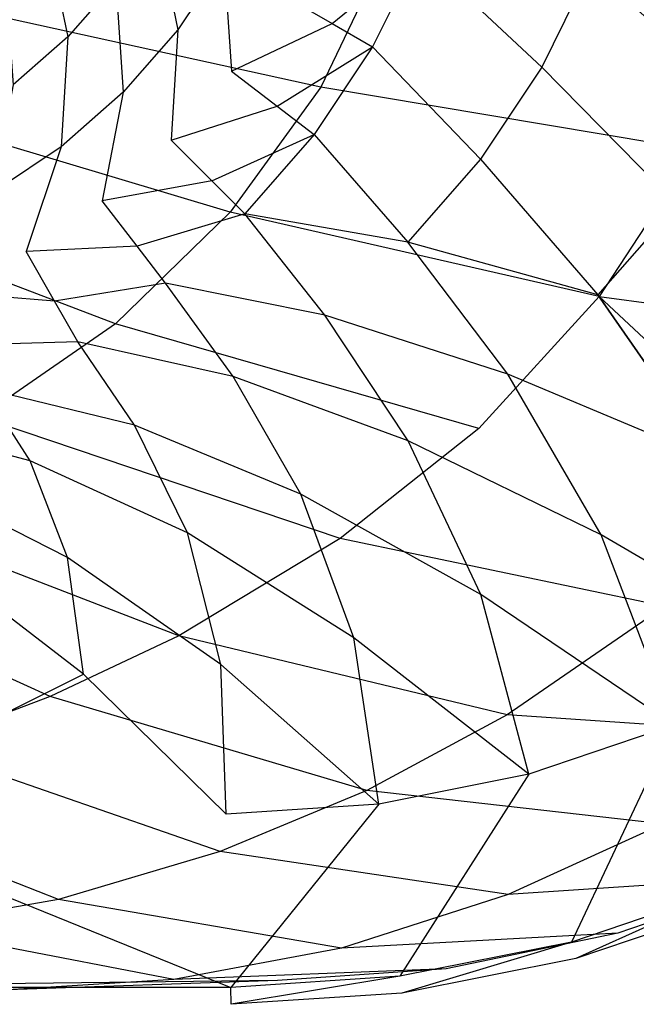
# Model space of a CAD drawing. Extents: x 0 to 1.9, y -0.8 to 0.
# Tile 16 of 21: x 1.44 to 1.62, y -0.8 to -0.51. Entities that reach past the tile are written whole.
import ezdxf

# ---------------------------------------------------------------- set-up
doc = ezdxf.new("R2010")
doc.units = 0
for name, color, linetype in [('L10_UBA190NAT9C0V_01_2___REPLAC', 7, 'CONTINUOUS'), ('L11_UBA190NAT9C0V_01_1___REPLAC', 7, 'CONTINUOUS'), ('L7_UBA190NAT9C0V_01_5___REPLACE', 7, 'CONTINUOUS'), ('L8_UBA190NAT9C0V_01_4___REPLACE', 7, 'CONTINUOUS'), ('L9_UBA190NAT9C0V_01_3___REPLACE', 7, 'CONTINUOUS')]:
    doc.layers.add(name, color=color, linetype=linetype)

msp = doc.modelspace()

# ---------------------------------------------------------------- linework, layer by layer
at = {"layer": 'L10_UBA190NAT9C0V_01_2___REPLAC', "color": 8}
for points, invisible_edges in [([(1.603176, -0.788676, 0.676787), (1.652693, -0.771867, 0.654397), (1.603176, -0.788676, 0.646787), (1.603176, -0.788676, 0.676787)], 13), ([(1.652693, -0.771867, 0.654397), (1.603176, -0.788676, 0.676787), (1.652693, -0.771867, 0.684397), (1.652693, -0.771867, 0.654397)], 14), ([(1.551879, -0.79888, 0.669437), (1.603176, -0.788676, 0.646787), (1.551879, -0.79888, 0.639437), (1.551879, -0.79888, 0.669437)], 13), ([(1.603176, -0.788676, 0.646787), (1.551879, -0.79888, 0.669437), (1.603176, -0.788676, 0.676787), (1.603176, -0.788676, 0.646787)], 14), ([(1.501486, -0.802183, 0.662745), (1.551879, -0.79888, 0.639437), (1.501486, -0.802183, 0.632745), (1.501486, -0.802183, 0.662745)], 13), ([(1.551879, -0.79888, 0.639437), (1.501486, -0.802183, 0.662745), (1.551879, -0.79888, 0.669437), (1.551879, -0.79888, 0.639437)], 14), ([(1.374712, -0.802183, 0.618445), (0.525288, -0.802183, 0.618445), (1.501486, -0.802183, 0.632745), (1.374712, -0.802183, 0.618445)], 15), ([(1.501486, -0.802183, 0.632745), (0.525288, -0.802183, 0.618445), (0.95, -0.802183, 0.62765), (1.501486, -0.802183, 0.632745)], 15), ([(1.501486, -0.802183, 0.632745), (0.95, -0.802183, 0.62765), (1.056338, -0.802183, 0.628951), (1.501486, -0.802183, 0.632745)], 15), ([(1.501486, -0.802183, 0.632745), (1.056338, -0.802183, 0.628951), (1.162612, -0.802183, 0.632852), (1.501486, -0.802183, 0.632745)], 15), ([(1.501486, -0.802183, 0.632745), (1.162612, -0.802183, 0.632852), (1.268759, -0.802183, 0.639352), (1.501486, -0.802183, 0.632745)], 15), ([(1.501486, -0.802183, 0.632745), (1.268759, -0.802183, 0.639352), (1.374712, -0.802183, 0.648445), (1.501486, -0.802183, 0.632745)], 15), ([(1.501486, -0.802183, 0.632745), (1.374712, -0.802183, 0.648445), (1.501486, -0.802183, 0.662745), (1.501486, -0.802183, 0.632745)], 15)]:
    msp.add_3dface(points, dxfattribs=dict(at, invisible_edges=invisible_edges))
at = {"layer": 'L11_UBA190NAT9C0V_01_1___REPLAC', "color": 8, "invisible_edges": 14}
for points in [[(1.527948, -0.531716, 0.195561), (1.401367, -0.503932, 0.114), (1.418084, -0.472917, 0.114), (1.527948, -0.531716, 0.195561)], [(1.547286, -0.491276, 0.195518), (1.527948, -0.531716, 0.195561), (1.418084, -0.472917, 0.114), (1.547286, -0.491276, 0.195518)], [(1.638296, -0.550236, 0.297356), (1.527948, -0.531716, 0.195561), (1.547286, -0.491276, 0.195518), (1.638296, -0.550236, 0.297356)], [(1.658848, -0.503355, 0.297637), (1.638296, -0.550236, 0.297356), (1.547286, -0.491276, 0.195518), (1.658848, -0.503355, 0.297637)], [(1.501227, -0.568572, 0.195585), (1.377963, -0.531683, 0.114), (1.401367, -0.503932, 0.114), (1.501227, -0.568572, 0.195585)], [(1.527948, -0.531716, 0.195561), (1.501227, -0.568572, 0.195585), (1.401367, -0.503932, 0.114), (1.527948, -0.531716, 0.195561)], [(1.46735, -0.601494, 0.195597), (1.347872, -0.556169, 0.114), (1.377963, -0.531683, 0.114), (1.46735, -0.601494, 0.195597)], [(1.501227, -0.568572, 0.195585), (1.46735, -0.601494, 0.195597), (1.377963, -0.531683, 0.114), (1.501227, -0.568572, 0.195585)], [(1.61008, -0.593451, 0.296916), (1.501227, -0.568572, 0.195585), (1.527948, -0.531716, 0.195561), (1.61008, -0.593451, 0.296916)], [(1.638296, -0.550236, 0.297356), (1.61008, -0.593451, 0.296916), (1.527948, -0.531716, 0.195561), (1.638296, -0.550236, 0.297356)], [(1.638296, -0.550236, 0.297356), (1.704522, -0.606319, 0.417992), (1.61008, -0.593451, 0.296916), (1.638296, -0.550236, 0.297356)], [(1.46735, -0.601494, 0.195597), (1.427555, -0.628998, 0.195069), (1.347872, -0.556169, 0.114), (1.46735, -0.601494, 0.195597)], [(1.574578, -0.632396, 0.296345), (1.46735, -0.601494, 0.195597), (1.501227, -0.568572, 0.195585), (1.574578, -0.632396, 0.296345)], [(1.61008, -0.593451, 0.296916), (1.574578, -0.632396, 0.296345), (1.501227, -0.568572, 0.195585), (1.61008, -0.593451, 0.296916)], [(1.61008, -0.593451, 0.296916), (1.669556, -0.648876, 0.416245), (1.574578, -0.632396, 0.296345), (1.61008, -0.593451, 0.296916)], [(1.61008, -0.593451, 0.296916), (1.704522, -0.606319, 0.417992), (1.669556, -0.648876, 0.416245), (1.61008, -0.593451, 0.296916)], [(1.53366, -0.664823, 0.294896), (1.427555, -0.628998, 0.195069), (1.46735, -0.601494, 0.195597), (1.53366, -0.664823, 0.294896)], [(1.574578, -0.632396, 0.296345), (1.53366, -0.664823, 0.294896), (1.46735, -0.601494, 0.195597), (1.574578, -0.632396, 0.296345)], [(1.486008, -0.693508, 0.293809), (1.380896, -0.653033, 0.194834), (1.427555, -0.628998, 0.195069), (1.486008, -0.693508, 0.293809)], [(1.53366, -0.664823, 0.294896), (1.486008, -0.693508, 0.293809), (1.427555, -0.628998, 0.195069), (1.53366, -0.664823, 0.294896)], [(1.629408, -0.684863, 0.413479), (1.53366, -0.664823, 0.294896), (1.574578, -0.632396, 0.296345), (1.629408, -0.684863, 0.413479)], [(1.669556, -0.648876, 0.416245), (1.629408, -0.684863, 0.413479), (1.574578, -0.632396, 0.296345), (1.669556, -0.648876, 0.416245)], [(1.448072, -0.711433, 0.293021), (1.348408, -0.665965, 0.194838), (1.380896, -0.653033, 0.194834), (1.448072, -0.711433, 0.293021)], [(1.486008, -0.693508, 0.293809), (1.448072, -0.711433, 0.293021), (1.380896, -0.653033, 0.194834), (1.486008, -0.693508, 0.293809)], [(1.582963, -0.716769, 0.410924), (1.486008, -0.693508, 0.293809), (1.53366, -0.664823, 0.294896), (1.582963, -0.716769, 0.410924)], [(1.629408, -0.684863, 0.413479), (1.582963, -0.716769, 0.410924), (1.53366, -0.664823, 0.294896), (1.629408, -0.684863, 0.413479)], [(1.448072, -0.711433, 0.293021), (1.409001, -0.726216, 0.292566), (1.348408, -0.665965, 0.194838), (1.448072, -0.711433, 0.293021)], [(1.671761, -0.722817, 0.546181), (1.582963, -0.716769, 0.410924), (1.629408, -0.684863, 0.413479), (1.671761, -0.722817, 0.546181)], [(1.541546, -0.739097, 0.408548), (1.448072, -0.711433, 0.293021), (1.486008, -0.693508, 0.293809), (1.541546, -0.739097, 0.408548)], [(1.582963, -0.716769, 0.410924), (1.541546, -0.739097, 0.408548), (1.486008, -0.693508, 0.293809), (1.582963, -0.716769, 0.410924)], [(1.498276, -0.757097, 0.406453), (1.409001, -0.726216, 0.292566), (1.448072, -0.711433, 0.293021), (1.498276, -0.757097, 0.406453)], [(1.541546, -0.739097, 0.408548), (1.498276, -0.757097, 0.406453), (1.448072, -0.711433, 0.293021), (1.541546, -0.739097, 0.408548)], [(1.628829, -0.748957, 0.541418), (1.541546, -0.739097, 0.408548), (1.582963, -0.716769, 0.410924), (1.628829, -0.748957, 0.541418)], [(1.671761, -0.722817, 0.546181), (1.628829, -0.748957, 0.541418), (1.582963, -0.716769, 0.410924), (1.671761, -0.722817, 0.546181)], [(1.450537, -0.77123, 0.405731), (1.365222, -0.738134, 0.293541), (1.409001, -0.726216, 0.292566), (1.450537, -0.77123, 0.405731)], [(1.498276, -0.757097, 0.406453), (1.450537, -0.77123, 0.405731), (1.409001, -0.726216, 0.292566), (1.498276, -0.757097, 0.406453)], [(1.450537, -0.77123, 0.405731), (1.403944, -0.77936, 0.404203), (1.365222, -0.738134, 0.293541), (1.450537, -0.77123, 0.405731)], [(1.583228, -0.769839, 0.536742), (1.498276, -0.757097, 0.406453), (1.541546, -0.739097, 0.408548), (1.583228, -0.769839, 0.536742)], [(1.628829, -0.748957, 0.541418), (1.583228, -0.769839, 0.536742), (1.541546, -0.739097, 0.408548), (1.628829, -0.748957, 0.541418)], [(1.663855, -0.764442, 0.683434), (1.583228, -0.769839, 0.536742), (1.628829, -0.748957, 0.541418), (1.663855, -0.764442, 0.683434)], [(1.534008, -0.785596, 0.532866), (1.450537, -0.77123, 0.405731), (1.498276, -0.757097, 0.406453), (1.534008, -0.785596, 0.532866)], [(1.583228, -0.769839, 0.536742), (1.534008, -0.785596, 0.532866), (1.498276, -0.757097, 0.406453), (1.583228, -0.769839, 0.536742)], [(1.663855, -0.764442, 0.683434), (1.615635, -0.781233, 0.674947), (1.583228, -0.769839, 0.536742), (1.663855, -0.764442, 0.683434)], [(1.48457, -0.794833, 0.528663), (1.403944, -0.77936, 0.404203), (1.450537, -0.77123, 0.405731), (1.48457, -0.794833, 0.528663)], [(1.534008, -0.785596, 0.532866), (1.48457, -0.794833, 0.528663), (1.450537, -0.77123, 0.405731), (1.534008, -0.785596, 0.532866)], [(1.615635, -0.781233, 0.674947), (1.534008, -0.785596, 0.532866), (1.583228, -0.769839, 0.536742), (1.615635, -0.781233, 0.674947)], [(1.48457, -0.794833, 0.528663), (1.435586, -0.797957, 0.524985), (1.403944, -0.77936, 0.404203), (1.48457, -0.794833, 0.528663)], [(1.615635, -0.781233, 0.674947), (1.564958, -0.791726, 0.666986), (1.534008, -0.785596, 0.532866), (1.615635, -0.781233, 0.674947)], [(1.564958, -0.791726, 0.666986), (1.48457, -0.794833, 0.528663), (1.534008, -0.785596, 0.532866), (1.564958, -0.791726, 0.666986)], [(1.564958, -0.791726, 0.666986), (1.515186, -0.795205, 0.659717), (1.48457, -0.794833, 0.528663), (1.564958, -0.791726, 0.666986)], [(1.515186, -0.795205, 0.659717), (1.38569, -0.796686, 0.644811), (1.435586, -0.797957, 0.524985), (1.515186, -0.795205, 0.659717)], [(1.515186, -0.795205, 0.659717), (1.435586, -0.797957, 0.524985), (1.48457, -0.794833, 0.528663), (1.515186, -0.795205, 0.659717)]]:
    msp.add_3dface(points, dxfattribs=at)
at = {"layer": 'L7_UBA190NAT9C0V_01_5___REPLACE', "color": 8}
for points, invisible_edges in [([(1.603176, -0.788676, 0.676787), (1.650857, -0.767244, 0.6889), (1.601942, -0.783848, 0.681383), (1.603176, -0.788676, 0.676787)], 13), ([(1.650857, -0.767244, 0.6889), (1.603176, -0.788676, 0.676787), (1.652693, -0.771867, 0.684397), (1.650857, -0.767244, 0.6889)], 14), ([(1.551879, -0.79888, 0.669437), (1.601942, -0.783848, 0.681383), (1.55127, -0.793927, 0.674122), (1.551879, -0.79888, 0.669437)], 13), ([(1.601942, -0.783848, 0.681383), (1.551879, -0.79888, 0.669437), (1.603176, -0.788676, 0.676787), (1.601942, -0.783848, 0.681383)], 14), ([(1.501486, -0.802183, 0.662745), (1.55127, -0.793927, 0.674122), (1.501354, -0.797191, 0.667493), (1.501486, -0.802183, 0.662745)], 13), ([(1.55127, -0.793927, 0.674122), (1.501486, -0.802183, 0.662745), (1.551879, -0.79888, 0.669437), (1.55127, -0.793927, 0.674122)], 14), ([(1.501354, -0.797191, 0.667493), (1.374735, -0.797188, 0.65321), (1.375206, -0.802183, 0.64847), (1.501354, -0.797191, 0.667493)], 14), ([(1.501486, -0.802183, 0.662745), (1.501354, -0.797191, 0.667493), (1.375206, -0.802183, 0.64847), (1.501486, -0.802183, 0.662745)], 14)]:
    msp.add_3dface(points, dxfattribs=dict(at, invisible_edges=invisible_edges))
at = {"layer": 'L8_UBA190NAT9C0V_01_4___REPLACE', "color": 8}
for points, invisible_edges in [([(1.601942, -0.783848, 0.681383), (1.632026, -0.71983, 0.6838), (1.589293, -0.734336, 0.677233), (1.601942, -0.783848, 0.681383)], 13), ([(1.632026, -0.71983, 0.6838), (1.601942, -0.783848, 0.681383), (1.650857, -0.767244, 0.6889), (1.632026, -0.71983, 0.6838)], 14), ([(1.55127, -0.793927, 0.674122), (1.589293, -0.734336, 0.677233), (1.545032, -0.74314, 0.670891), (1.55127, -0.793927, 0.674122)], 13), ([(1.589293, -0.734336, 0.677233), (1.55127, -0.793927, 0.674122), (1.601942, -0.783848, 0.681383), (1.589293, -0.734336, 0.677233)], 14), ([(1.501354, -0.797191, 0.667493), (1.545032, -0.74314, 0.670891), (1.5, -0.746091, 0.664911), (1.501354, -0.797191, 0.667493)], 13), ([(1.545032, -0.74314, 0.670891), (1.501354, -0.797191, 0.667493), (1.55127, -0.793927, 0.674122), (1.545032, -0.74314, 0.670891)], 14), ([(1.501354, -0.797191, 0.667493), (1.374974, -0.746091, 0.650808), (1.374735, -0.797188, 0.65321), (1.501354, -0.797191, 0.667493)], 13), ([(1.374974, -0.746091, 0.650808), (1.501354, -0.797191, 0.667493), (1.5, -0.746091, 0.664911), (1.374974, -0.746091, 0.650808)], 14)]:
    msp.add_3dface(points, dxfattribs=dict(at, invisible_edges=invisible_edges))
at = {"layer": 'L9_UBA190NAT9C0V_01_3___REPLACE', "color": 8}
for points, invisible_edges in [([(1.453311, -0.516859, 0.182819), (1.446627, -0.484796, 0.17), (1.434768, -0.498319, 0.17), (1.453311, -0.516859, 0.182819)], 13), ([(1.446627, -0.484796, 0.17), (1.453311, -0.516859, 0.182819), (1.467431, -0.500757, 0.182819), (1.446627, -0.484796, 0.17)], 14), ([(1.485766, -0.514825, 0.199228), (1.479329, -0.48295, 0.182819), (1.467431, -0.500757, 0.182819), (1.485766, -0.514825, 0.199228)], 13), ([(1.479329, -0.48295, 0.182819), (1.485766, -0.514825, 0.199228), (1.499344, -0.494505, 0.199228), (1.479329, -0.48295, 0.182819)], 14), ([(1.544233, -0.486704, 0.242819), (1.516664, -0.504505, 0.219228), (1.53129, -0.51295, 0.242819), (1.544233, -0.486704, 0.242819)], 13), ([(1.53129, -0.51295, 0.242819), (1.556962, -0.491979, 0.27), (1.544233, -0.486704, 0.242819), (1.53129, -0.51295, 0.242819)], 14), ([(1.556962, -0.491979, 0.27), (1.53129, -0.51295, 0.242819), (1.543222, -0.519841, 0.27), (1.556962, -0.491979, 0.27)], 13), ([(1.556962, -0.491979, 0.27), (1.543222, -0.519841, 0.27), (1.593133, -0.525826, 0.389254), (1.556962, -0.491979, 0.27)], 14), ([(1.556962, -0.491979, 0.27), (1.593133, -0.525826, 0.389254), (1.60754, -0.496576, 0.390514), (1.556962, -0.491979, 0.27)], 14), ([(1.501633, -0.527, 0.219228), (1.499344, -0.494505, 0.199228), (1.485766, -0.514825, 0.199228), (1.501633, -0.527, 0.219228)], 13), ([(1.499344, -0.494505, 0.199228), (1.501633, -0.527, 0.219228), (1.516664, -0.504505, 0.219228), (1.499344, -0.494505, 0.199228)], 14), ([(1.434768, -0.498319, 0.17), (1.43721, -0.530979, 0.182819), (1.453311, -0.516859, 0.182819), (1.434768, -0.498319, 0.17)], 14), ([(1.60754, -0.496576, 0.390514), (1.593133, -0.525826, 0.389254), (1.652716, -0.536849, 0.503584), (1.60754, -0.496576, 0.390514)], 14), ([(1.60754, -0.496576, 0.390514), (1.652716, -0.536849, 0.503584), (1.668389, -0.505018, 0.50594), (1.60754, -0.496576, 0.390514)], 14), ([(1.469653, -0.5332, 0.199228), (1.467431, -0.500757, 0.182819), (1.453311, -0.516859, 0.182819), (1.469653, -0.5332, 0.199228)], 13), ([(1.467431, -0.500757, 0.182819), (1.469653, -0.5332, 0.199228), (1.485766, -0.514825, 0.199228), (1.467431, -0.500757, 0.182819)], 14), ([(1.501633, -0.527, 0.219228), (1.53129, -0.51295, 0.242819), (1.516664, -0.504505, 0.219228), (1.501633, -0.527, 0.219228)], 14), ([(1.53129, -0.51295, 0.242819), (1.501633, -0.527, 0.219228), (1.515032, -0.537283, 0.242819), (1.53129, -0.51295, 0.242819)], 13), ([(1.515032, -0.537283, 0.242819), (1.543222, -0.519841, 0.27), (1.53129, -0.51295, 0.242819), (1.515032, -0.537283, 0.242819)], 14), ([(1.451279, -0.549313, 0.199228), (1.453311, -0.516859, 0.182819), (1.43721, -0.530979, 0.182819), (1.451279, -0.549313, 0.199228)], 13), ([(1.453311, -0.516859, 0.182819), (1.451279, -0.549313, 0.199228), (1.469653, -0.5332, 0.199228), (1.453311, -0.516859, 0.182819)], 14), ([(1.483795, -0.547342, 0.219228), (1.485766, -0.514825, 0.199228), (1.469653, -0.5332, 0.199228), (1.483795, -0.547342, 0.219228)], 13), ([(1.485766, -0.514825, 0.199228), (1.483795, -0.547342, 0.219228), (1.501633, -0.527, 0.219228), (1.485766, -0.514825, 0.199228)], 14), ([(1.543222, -0.519841, 0.27), (1.515032, -0.537283, 0.242819), (1.525962, -0.545672, 0.27), (1.543222, -0.519841, 0.27)], 13), ([(1.543222, -0.519841, 0.27), (1.525962, -0.545672, 0.27), (1.575046, -0.552929, 0.387694), (1.543222, -0.519841, 0.27)], 14), ([(1.543222, -0.519841, 0.27), (1.575046, -0.552929, 0.387694), (1.593133, -0.525826, 0.389254), (1.543222, -0.519841, 0.27)], 14), ([(1.483795, -0.547342, 0.219228), (1.515032, -0.537283, 0.242819), (1.501633, -0.527, 0.219228), (1.483795, -0.547342, 0.219228)], 14), ([(1.593133, -0.525826, 0.389254), (1.575046, -0.552929, 0.387694), (1.633041, -0.566339, 0.500679), (1.593133, -0.525826, 0.389254)], 14), ([(1.593133, -0.525826, 0.389254), (1.633041, -0.566339, 0.500679), (1.652716, -0.536849, 0.503584), (1.593133, -0.525826, 0.389254)], 14), ([(1.43721, -0.530979, 0.182819), (1.430959, -0.562891, 0.199228), (1.451279, -0.549313, 0.199228), (1.43721, -0.530979, 0.182819)], 14), ([(1.463455, -0.56518, 0.219228), (1.469653, -0.5332, 0.199228), (1.451279, -0.549313, 0.199228), (1.463455, -0.56518, 0.219228)], 13), ([(1.469653, -0.5332, 0.199228), (1.463455, -0.56518, 0.219228), (1.483795, -0.547342, 0.219228), (1.469653, -0.5332, 0.199228)], 14), ([(1.515032, -0.537283, 0.242819), (1.483795, -0.547342, 0.219228), (1.495737, -0.559285, 0.242819), (1.515032, -0.537283, 0.242819)], 13), ([(1.495737, -0.559285, 0.242819), (1.525962, -0.545672, 0.27), (1.515032, -0.537283, 0.242819), (1.495737, -0.559285, 0.242819)], 14), ([(1.525962, -0.545672, 0.27), (1.495737, -0.559285, 0.242819), (1.505479, -0.569029, 0.27), (1.525962, -0.545672, 0.27)], 13), ([(1.525962, -0.545672, 0.27), (1.505479, -0.569029, 0.27), (1.553592, -0.577425, 0.385878), (1.525962, -0.545672, 0.27)], 14), ([(1.525962, -0.545672, 0.27), (1.553592, -0.577425, 0.385878), (1.575046, -0.552929, 0.387694), (1.525962, -0.545672, 0.27)], 14), ([(1.463455, -0.56518, 0.219228), (1.495737, -0.559285, 0.242819), (1.483795, -0.547342, 0.219228), (1.463455, -0.56518, 0.219228)], 13), ([(1.440959, -0.580212, 0.219228), (1.451279, -0.549313, 0.199228), (1.430959, -0.562891, 0.199228), (1.440959, -0.580212, 0.219228)], 13), ([(1.451279, -0.549313, 0.199228), (1.440959, -0.580212, 0.219228), (1.463455, -0.56518, 0.219228), (1.451279, -0.549313, 0.199228)], 14), ([(1.575046, -0.552929, 0.387694), (1.553592, -0.577425, 0.385878), (1.609705, -0.592991, 0.497309), (1.575046, -0.552929, 0.387694)], 14), ([(1.575046, -0.552929, 0.387694), (1.609705, -0.592991, 0.497309), (1.633041, -0.566339, 0.500679), (1.575046, -0.552929, 0.387694)], 14), ([(1.495737, -0.559285, 0.242819), (1.463455, -0.56518, 0.219228), (1.473735, -0.57858, 0.242819), (1.495737, -0.559285, 0.242819)], 14), ([(1.473735, -0.57858, 0.242819), (1.505479, -0.569029, 0.27), (1.495737, -0.559285, 0.242819), (1.473735, -0.57858, 0.242819)], 13), ([(1.430959, -0.562891, 0.199228), (1.416695, -0.592178, 0.219228), (1.440959, -0.580212, 0.219228), (1.430959, -0.562891, 0.199228)], 14), ([(1.440959, -0.580212, 0.219228), (1.473735, -0.57858, 0.242819), (1.463455, -0.56518, 0.219228), (1.440959, -0.580212, 0.219228)], 13), ([(1.505479, -0.569029, 0.27), (1.473735, -0.57858, 0.242819), (1.482122, -0.589513, 0.27), (1.505479, -0.569029, 0.27)], 14), ([(1.52914, -0.598901, 0.38385), (1.505479, -0.569029, 0.27), (1.482122, -0.589513, 0.27), (1.52914, -0.598901, 0.38385)], 14), ([(1.553592, -0.577425, 0.385878), (1.505479, -0.569029, 0.27), (1.52914, -0.598901, 0.38385), (1.553592, -0.577425, 0.385878)], 14), ([(1.633041, -0.566339, 0.500679), (1.609705, -0.592991, 0.497309), (1.67334, -0.615595, 0.603342), (1.633041, -0.566339, 0.500679)], 14), ([(1.583113, -0.616355, 0.49357), (1.553592, -0.577425, 0.385878), (1.52914, -0.598901, 0.38385), (1.583113, -0.616355, 0.49357)], 14), ([(1.609705, -0.592991, 0.497309), (1.553592, -0.577425, 0.385878), (1.583113, -0.616355, 0.49357), (1.609705, -0.592991, 0.497309)], 14), ([(1.416695, -0.592178, 0.219228), (1.449403, -0.594839, 0.242819), (1.440959, -0.580212, 0.219228), (1.416695, -0.592178, 0.219228)], 13), ([(1.473735, -0.57858, 0.242819), (1.440959, -0.580212, 0.219228), (1.449403, -0.594839, 0.242819), (1.473735, -0.57858, 0.242819)], 14), ([(1.449403, -0.594839, 0.242819), (1.482122, -0.589513, 0.27), (1.473735, -0.57858, 0.242819), (1.449403, -0.594839, 0.242819)], 13), ([(1.449403, -0.594839, 0.242819), (1.416695, -0.592178, 0.219228), (1.423157, -0.607782, 0.242819), (1.449403, -0.594839, 0.242819)], 14), ([(1.482122, -0.589513, 0.27), (1.449403, -0.594839, 0.242819), (1.456291, -0.606772, 0.27), (1.482122, -0.589513, 0.27)], 14), ([(1.50211, -0.616998, 0.381664), (1.482122, -0.589513, 0.27), (1.456291, -0.606772, 0.27), (1.50211, -0.616998, 0.381664)], 14), ([(1.52914, -0.598901, 0.38385), (1.482122, -0.589513, 0.27), (1.50211, -0.616998, 0.381664), (1.52914, -0.598901, 0.38385)], 14), ([(1.423157, -0.607782, 0.242819), (1.456291, -0.606772, 0.27), (1.449403, -0.594839, 0.242819), (1.423157, -0.607782, 0.242819)], 13), ([(1.64358, -0.641727, 0.598221), (1.609705, -0.592991, 0.497309), (1.583113, -0.616355, 0.49357), (1.64358, -0.641727, 0.598221)], 14), ([(1.609705, -0.592991, 0.497309), (1.64358, -0.641727, 0.598221), (1.67334, -0.615595, 0.603342), (1.609705, -0.592991, 0.497309)], 14), ([(1.55372, -0.636044, 0.489564), (1.52914, -0.598901, 0.38385), (1.50211, -0.616998, 0.381664), (1.55372, -0.636044, 0.489564)], 14), ([(1.583113, -0.616355, 0.49357), (1.52914, -0.598901, 0.38385), (1.55372, -0.636044, 0.489564), (1.583113, -0.616355, 0.49357)], 14), ([(1.456291, -0.606772, 0.27), (1.423157, -0.607782, 0.242819), (1.428428, -0.620513, 0.27), (1.456291, -0.606772, 0.27)], 14), ([(1.472961, -0.631419, 0.379374), (1.456291, -0.606772, 0.27), (1.428428, -0.620513, 0.27), (1.472961, -0.631419, 0.379374)], 14), ([(1.50211, -0.616998, 0.381664), (1.456291, -0.606772, 0.27), (1.472961, -0.631419, 0.379374), (1.50211, -0.616998, 0.381664)], 14), ([(1.522024, -0.651737, 0.485397), (1.50211, -0.616998, 0.381664), (1.472961, -0.631419, 0.379374), (1.522024, -0.651737, 0.485397)], 14), ([(1.55372, -0.636044, 0.489564), (1.50211, -0.616998, 0.381664), (1.522024, -0.651737, 0.485397), (1.55372, -0.636044, 0.489564)], 14), ([(1.610679, -0.663747, 0.592777), (1.583113, -0.616355, 0.49357), (1.55372, -0.636044, 0.489564), (1.610679, -0.663747, 0.592777)], 14), ([(1.64358, -0.641727, 0.598221), (1.583113, -0.616355, 0.49357), (1.610679, -0.663747, 0.592777), (1.64358, -0.641727, 0.598221)], 14), ([(1.442184, -0.641928, 0.377032), (1.428428, -0.620513, 0.27), (1.399011, -0.630499, 0.27), (1.442184, -0.641928, 0.377032)], 14), ([(1.472961, -0.631419, 0.379374), (1.428428, -0.620513, 0.27), (1.442184, -0.641928, 0.377032), (1.472961, -0.631419, 0.379374)], 14), ([(1.442184, -0.641928, 0.377032), (1.399011, -0.630499, 0.27), (1.4098, -0.648493, 0.374861), (1.442184, -0.641928, 0.377032)], 14), ([(1.488557, -0.663179, 0.48117), (1.472961, -0.631419, 0.379374), (1.442184, -0.641928, 0.377032), (1.488557, -0.663179, 0.48117)], 14), ([(1.522024, -0.651737, 0.485397), (1.472961, -0.631419, 0.379374), (1.488557, -0.663179, 0.48117), (1.522024, -0.651737, 0.485397)], 14), ([(1.575197, -0.681291, 0.587163), (1.55372, -0.636044, 0.489564), (1.522024, -0.651737, 0.485397), (1.575197, -0.681291, 0.587163)], 14), ([(1.610679, -0.663747, 0.592777), (1.55372, -0.636044, 0.489564), (1.575197, -0.681291, 0.587163), (1.610679, -0.663747, 0.592777)], 14), ([(1.6725, -0.69987, 0.69042), (1.64358, -0.641727, 0.598221), (1.610679, -0.663747, 0.592777), (1.6725, -0.69987, 0.69042)], 14), ([(1.453218, -0.670372, 0.477208), (1.442184, -0.641928, 0.377032), (1.4098, -0.648493, 0.374861), (1.453218, -0.670372, 0.477208)], 14), ([(1.488557, -0.663179, 0.48117), (1.442184, -0.641928, 0.377032), (1.453218, -0.670372, 0.477208), (1.488557, -0.663179, 0.48117)], 14), ([(1.453218, -0.670372, 0.477208), (1.4098, -0.648493, 0.374861), (1.416574, -0.672994, 0.473676), (1.453218, -0.670372, 0.477208)], 14), ([(1.537734, -0.69407, 0.581523), (1.522024, -0.651737, 0.485397), (1.488557, -0.663179, 0.48117), (1.537734, -0.69407, 0.581523)], 14), ([(1.575197, -0.681291, 0.587163), (1.522024, -0.651737, 0.485397), (1.537734, -0.69407, 0.581523), (1.575197, -0.681291, 0.587163)], 14), ([(1.498424, -0.702012, 0.576167), (1.488557, -0.663179, 0.48117), (1.453218, -0.670372, 0.477208), (1.498424, -0.702012, 0.576167)], 14), ([(1.537734, -0.69407, 0.581523), (1.488557, -0.663179, 0.48117), (1.498424, -0.702012, 0.576167), (1.537734, -0.69407, 0.581523)], 14), ([(1.632026, -0.71983, 0.6838), (1.610679, -0.663747, 0.592777), (1.575197, -0.681291, 0.587163), (1.632026, -0.71983, 0.6838)], 14), ([(1.6725, -0.69987, 0.69042), (1.610679, -0.663747, 0.592777), (1.632026, -0.71983, 0.6838), (1.6725, -0.69987, 0.69042)], 14), ([(1.457913, -0.704832, 0.571269), (1.453218, -0.670372, 0.477208), (1.416574, -0.672994, 0.473676), (1.457913, -0.704832, 0.571269)], 14), ([(1.498424, -0.702012, 0.576167), (1.453218, -0.670372, 0.477208), (1.457913, -0.704832, 0.571269), (1.498424, -0.702012, 0.576167)], 14), ([(1.457913, -0.704832, 0.571269), (1.416574, -0.672994, 0.473676), (1.343117, -0.705585, 0.56024), (1.457913, -0.704832, 0.571269)], 14), ([(1.589293, -0.734336, 0.677233), (1.575197, -0.681291, 0.587163), (1.537734, -0.69407, 0.581523), (1.589293, -0.734336, 0.677233)], 14), ([(1.632026, -0.71983, 0.6838), (1.575197, -0.681291, 0.587163), (1.589293, -0.734336, 0.677233), (1.632026, -0.71983, 0.6838)], 14), ([(1.545032, -0.74314, 0.670891), (1.537734, -0.69407, 0.581523), (1.498424, -0.702012, 0.576167), (1.545032, -0.74314, 0.670891)], 14), ([(1.589293, -0.734336, 0.677233), (1.537734, -0.69407, 0.581523), (1.545032, -0.74314, 0.670891), (1.589293, -0.734336, 0.677233)], 14), ([(1.5, -0.746091, 0.664911), (1.498424, -0.702012, 0.576167), (1.457913, -0.704832, 0.571269), (1.5, -0.746091, 0.664911)], 14), ([(1.545032, -0.74314, 0.670891), (1.498424, -0.702012, 0.576167), (1.5, -0.746091, 0.664911), (1.545032, -0.74314, 0.670891)], 14), ([(1.374974, -0.746091, 0.650808), (1.457913, -0.704832, 0.571269), (1.343117, -0.705585, 0.56024), (1.374974, -0.746091, 0.650808)], 14), ([(1.5, -0.746091, 0.664911), (1.457913, -0.704832, 0.571269), (1.374974, -0.746091, 0.650808), (1.5, -0.746091, 0.664911)], 14)]:
    msp.add_3dface(points, dxfattribs=dict(at, invisible_edges=invisible_edges))

doc.saveas('drawing.dxf')
